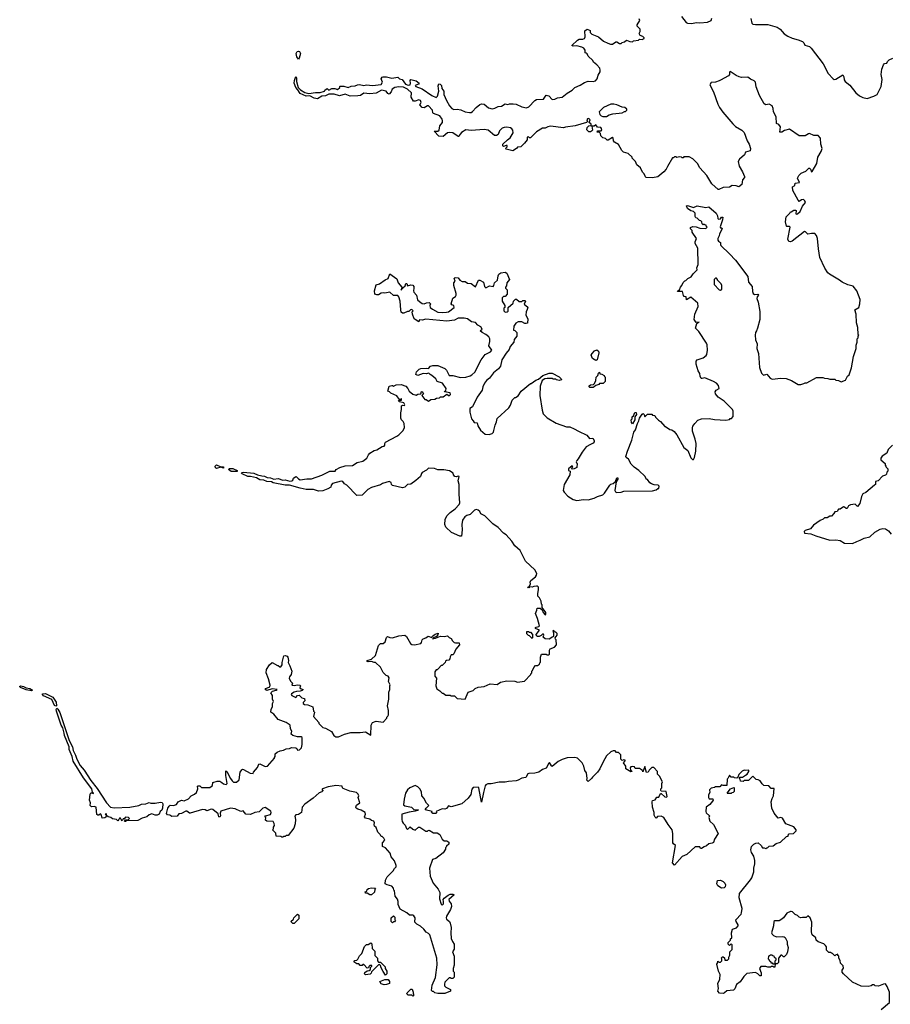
# Model space of a CAD drawing. Extents: x 1980017 to 2252640, y 74400 to 266395.
# Tile 176 of 256: x 2052180 to 2062160, y 231615 to 242902. Entities that reach past the tile are written whole.
import ezdxf

# ---------------------------------------------------------------- set-up
doc = ezdxf.new("R2010")
doc.units = 0

msp = doc.modelspace()

# ---------------------------------------------------------------- linework, layer by layer
at = {"layer": '0CON20XD'}
for points in [[(2058922, 242632), (2058951, 242621), (2058975, 242622), (2059013, 242647), (2059025, 242648), (2059055, 242630), (2059075, 242630), (2059085, 242640), (2059115, 242650), (2059135, 242668), (2059173, 242653), (2059205, 242650), (2059215, 242660), (2059272, 242668), (2059285, 242678), (2059316, 242674), (2059340, 242685), (2059340, 242695), (2059325, 242710), (2059293, 242723), (2059282, 242745), (2059292, 242768), (2059292, 242792), (2059258, 242828), (2059258, 242845), (2059288, 242895), (2059283, 242913)], [(2059765, 242938), (2059821, 242871), (2059835, 242862), (2059885, 242860), (2059935, 242869), (2059975, 242867), (2060065, 242876), (2060106, 242894), (2060115, 242920)], [(2060563, 242915), (2060572, 242862), (2060583, 242853), (2060615, 242848), (2060755, 242846), (2060865, 242817), (2060898, 242795), (2060942, 242742), (2060984, 242714), (2061035, 242690), (2061105, 242673), (2061154, 242654), (2061168, 242638), (2061180, 242610), (2061234, 242594), (2061253, 242575), (2061389, 242395), (2061446, 242285), (2061505, 242224), (2061515, 242218), (2061535, 242222), (2061615, 242270), (2061629, 242249), (2061632, 242212), (2061641, 242195), (2061695, 242152), (2061765, 242064), (2061808, 242028), (2061845, 242010), (2061895, 242000), (2061970, 242025), (2062008, 242045), (2062057, 242135), (2062067, 242215), (2062054, 242275), (2062064, 242336), (2062083, 242385), (2062095, 242400), (2062120, 242405), (2062128, 242425), (2062146, 242444), (2062190, 242460)], [(2061168, 238732), (2061185, 238740), (2061205, 238740), (2061315, 238800), (2061385, 238800), (2061405, 238792), (2061445, 238790), (2061465, 238780), (2061525, 238780), (2061535, 238770), (2061567, 238767), (2061595, 238752), (2061645, 238770), (2061670, 238815), (2061687, 238833), (2061717, 238913), (2061738, 239042), (2061768, 239135), (2061768, 239172), (2061780, 239205), (2061780, 239245), (2061790, 239255), (2061790, 239275), (2061800, 239285), (2061792, 239292), (2061788, 239375), (2061773, 239427), (2061769, 239525), (2061752, 239575), (2061798, 239605), (2061812, 239645), (2061813, 239695), (2061777, 239795), (2061735, 239848), (2061674, 239864), (2061608, 239895), (2061578, 239918), (2061464, 239984), (2061445, 240002), (2061410, 240055), (2061354, 240175), (2061336, 240276), (2061327, 240393), (2061315, 240430), (2061295, 240450), (2061255, 240452), (2061215, 240442), (2061189, 240469), (2061175, 240473), (2061035, 240364), (2061015, 240354), (2060995, 240359), (2060984, 240385), (2061013, 240523), (2061005, 240532), (2060975, 240530), (2060970, 240535), (2060960, 240585), (2060968, 240642), (2061010, 240685), (2061015, 240700), (2061025, 240700), (2061055, 240720), (2061075, 240720), (2061080, 240715), (2061078, 240678), (2061085, 240672), (2061095, 240677), (2061126, 240704), (2061152, 240765), (2061186, 240805), (2061182, 240825), (2061165, 240841), (2061141, 240839), (2061115, 240820), (2061104, 240834), (2061042, 240945), (2061040, 240985), (2061065, 241002), (2061071, 241029), (2061118, 241035), (2061098, 241085), (2061110, 241115), (2061137, 241143), (2061190, 241165), (2061225, 241200), (2061235, 241200), (2061245, 241190), (2061255, 241160), (2061265, 241162), (2061316, 241255), (2061331, 241325), (2061368, 241392), (2061380, 241425), (2061362, 241475), (2061359, 241545), (2061335, 241573), (2061284, 241574), (2061235, 241596), (2061223, 241595), (2061185, 241572), (2061115, 241572), (2061005, 241649), (2060948, 241632), (2060915, 241612), (2060894, 241614), (2060901, 241675), (2060882, 241702), (2060855, 241713), (2060850, 241790), (2060820, 241845), (2060818, 241885), (2060804, 241914), (2060770, 241935), (2060735, 241927), (2060715, 241938), (2060662, 242035), (2060624, 242134), (2060613, 242185), (2060601, 242201), (2060559, 242219), (2060525, 242242), (2060455, 242240), (2060427, 242247), (2060392, 242262), (2060325, 242310), (2060315, 242300), (2060317, 242275), (2060305, 242258), (2060215, 242208), (2060197, 242203), (2060155, 242188), (2060108, 242182), (2060092, 242155), (2060132, 242075), (2060182, 241935), (2060202, 241895), (2060242, 241842), (2060355, 241708), (2060385, 241678), (2060458, 241635), (2060485, 241608), (2060520, 241515), (2060543, 241475), (2060557, 241425), (2060555, 241400), (2060500, 241385), (2060490, 241355), (2060432, 241305), (2060417, 241275), (2060427, 241225), (2060467, 241157), (2060489, 241105), (2060488, 241092), (2060467, 241065), (2060458, 241015), (2060425, 240988), (2060395, 240998), (2060348, 241002), (2060316, 240984), (2060245, 240978), (2060196, 240954), (2060185, 240957), (2060115, 241022), (2060056, 241116), (2059978, 241205), (2059950, 241255), (2059896, 241306), (2059855, 241330), (2059795, 241330), (2059785, 241320), (2059775, 241320), (2059768, 241328), (2059745, 241330), (2059712, 241322), (2059705, 241330), (2059685, 241330), (2059675, 241320), (2059665, 241320), (2059605, 241220), (2059592, 241188), (2059565, 241158), (2059495, 241102), (2059435, 241088), (2059363, 241093), (2059352, 241102), (2059340, 241135), (2059320, 241155), (2059298, 241205), (2059255, 241240), (2059240, 241275), (2059200, 241315), (2059200, 241325), (2059155, 241370), (2059100, 241385), (2059083, 241403), (2059043, 241473), (2058997, 241497), (2058988, 241515), (2058985, 241550), (2058975, 241552), (2058925, 241522), (2058913, 241523), (2058895, 241540), (2058865, 241550), (2058842, 241572), (2058837, 241597), (2058828, 241608), (2058800, 241615), (2058805, 241630), (2058845, 241630), (2058852, 241638), (2058850, 241655), (2058840, 241665), (2058802, 241672), (2058785, 241697), (2058765, 241680), (2058740, 241680), (2058730, 241690), (2058730, 241705), (2058710, 241725), (2058720, 241755), (2058705, 241770), (2058688, 241765), (2058682, 241755), (2058690, 241735), (2058677, 241723), (2058546, 241684), (2058435, 241670), (2058415, 241662), (2058265, 241680), (2058234, 241676), (2058205, 241658), (2058175, 241660), (2058105, 241617), (2058035, 241550), (2058025, 241550), (2058011, 241561), (2057997, 241555), (2057998, 241525), (2057965, 241488), (2057925, 241446), (2057885, 241440), (2057874, 241425), (2057835, 241398), (2057755, 241418), (2057748, 241425), (2057768, 241445), (2057770, 241460), (2057755, 241462), (2057725, 241450), (2057717, 241457), (2057720, 241475), (2057773, 241527), (2057803, 241547), (2057836, 241606), (2057834, 241635), (2057823, 241653), (2057805, 241662), (2057765, 241669), (2057735, 241667), (2057712, 241658), (2057682, 241628), (2057664, 241586), (2057645, 241573), (2057624, 241575), (2057551, 241635), (2057505, 241644), (2057355, 241631), (2057295, 241638), (2057245, 241610), (2057228, 241592), (2057215, 241563), (2057205, 241564), (2057145, 241604), (2057105, 241611), (2057085, 241607), (2057036, 241564), (2056985, 241569), (2056930, 241625), (2056975, 241623), (2056990, 241635), (2056997, 241685), (2057026, 241725), (2057028, 241745), (2057022, 241762), (2056995, 241801), (2056925, 241826), (2056917, 241835), (2056911, 241865), (2056866, 241916), (2056855, 241916), (2056815, 241891), (2056794, 241894), (2056767, 241925), (2056782, 241955), (2056775, 241976), (2056755, 241984), (2056715, 241968), (2056695, 241967), (2056667, 242015), (2056673, 242065), (2056624, 242105), (2056579, 242129), (2056525, 242131), (2056480, 242125), (2056450, 242105), (2056437, 242075), (2056415, 242048), (2056402, 242055), (2056380, 242085), (2056326, 242096), (2056265, 242060), (2056195, 242054), (2056125, 242059), (2056088, 242035), (2056055, 242028), (2055967, 242027), (2055913, 242047), (2055845, 242031), (2055785, 242047), (2055725, 242049), (2055685, 242029), (2055645, 242024), (2055595, 241997), (2055555, 242002), (2055505, 242031), (2055465, 242026), (2055395, 242056), (2055369, 242099), (2055344, 242125), (2055328, 242175), (2055330, 242205), (2055345, 242250), (2055355, 242236), (2055354, 242195), (2055374, 242124), (2055399, 242099), (2055448, 242068), (2055494, 242056), (2055572, 242068), (2055625, 242067), (2055675, 242082), (2055678, 242095), (2055705, 242112), (2055725, 242094), (2055757, 242113), (2055794, 242114), (2055825, 242104), (2055852, 242125), (2055850, 242135), (2055855, 242140), (2055895, 242142), (2055945, 242124), (2055981, 242139), (2056025, 242144), (2056053, 242157), (2056075, 242160), (2056125, 242148), (2056156, 242154), (2056225, 242149), (2056325, 242160), (2056338, 242185), (2056324, 242225), (2056335, 242243), (2056345, 242248), (2056385, 242248), (2056445, 242234), (2056515, 242243), (2056535, 242223), (2056565, 242216), (2056602, 242162), (2056635, 242151), (2056656, 242155), (2056662, 242175), (2056657, 242205), (2056664, 242216), (2056725, 242203), (2056758, 242175), (2056750, 242165), (2056715, 242148), (2056722, 242135), (2056795, 242110), (2056905, 242034), (2056955, 242012), (2056968, 242025), (2056984, 242085), (2056976, 242145), (2056985, 242168), (2057000, 242165), (2057015, 242150), (2057018, 242115), (2057042, 242085), (2057044, 242045), (2057074, 241975), (2057106, 241915), (2057133, 241883), (2057155, 241872), (2057195, 241876), (2057239, 241869), (2057285, 241847), (2057335, 241837), (2057355, 241839), (2057371, 241849), (2057412, 241895), (2057455, 241929), (2057475, 241937), (2057505, 241934), (2057555, 241891), (2057595, 241880), (2057625, 241887), (2057665, 241908), (2057705, 241912), (2057745, 241938), (2057775, 241930), (2057795, 241938), (2057838, 241938), (2057870, 241935), (2057935, 241902), (2057989, 241891), (2058015, 241902), (2058085, 241977), (2058105, 241987), (2058185, 241993), (2058215, 242037), (2058245, 242028), (2058285, 241988), (2058315, 241992), (2058345, 242008), (2058397, 242013), (2058455, 242062), (2058512, 242095), (2058543, 242127), (2058605, 242153), (2058656, 242184), (2058695, 242196), (2058755, 242194), (2058779, 242201), (2058800, 242225), (2058811, 242265), (2058834, 242305), (2058836, 242325), (2058829, 242345), (2058797, 242385), (2058758, 242415), (2058750, 242435), (2058698, 242485), (2058685, 242510), (2058675, 242520), (2058662, 242522), (2058662, 242555), (2058648, 242575), (2058625, 242587), (2058565, 242601), (2058525, 242598), (2058510, 242605), (2058574, 242666), (2058595, 242680), (2058635, 242678), (2058655, 242688), (2058663, 242707), (2058660, 242775), (2058672, 242788), (2058685, 242792), (2058718, 242778), (2058720, 242755), (2058740, 242735), (2058815, 242707), (2058872, 242655), (2058922, 242632)], [(2055375, 242451), (2055356, 242475), (2055349, 242515), (2055362, 242538), (2055375, 242543), (2055388, 242538), (2055400, 242515), (2055385, 242462), (2055375, 242451)], [(2058905, 241792), (2058938, 241812), (2058978, 241822), (2059087, 241833), (2059115, 241850), (2059125, 241850), (2059140, 241865), (2059140, 241875), (2059117, 241897), (2059085, 241898), (2059026, 241926), (2058990, 241935), (2058955, 241934), (2058873, 241895), (2058822, 241845), (2058830, 241815), (2058845, 241800), (2058865, 241792), (2058905, 241792)], [(2058705, 241616), (2058681, 241641), (2058684, 241666), (2058705, 241687), (2058730, 241690), (2058740, 241680), (2058748, 241635), (2058735, 241623), (2058725, 241617), (2058705, 241616)], [(2056714, 239464), (2056702, 239475), (2056682, 239525), (2056680, 239555), (2056690, 239565), (2056675, 239580), (2056662, 239578), (2056642, 239558), (2056625, 239558), (2056582, 239538), (2056568, 239538), (2056555, 239550), (2056548, 239575), (2056540, 239675), (2056527, 239725), (2056515, 239740), (2056465, 239740), (2056425, 239778), (2056365, 239766), (2056345, 239771), (2056325, 239768), (2056295, 239750), (2056275, 239748), (2056252, 239755), (2056248, 239795), (2056267, 239863), (2056306, 239874), (2056369, 239921), (2056406, 239934), (2056425, 239990), (2056505, 239932), (2056519, 239885), (2056560, 239835), (2056555, 239800), (2056572, 239828), (2056598, 239852), (2056605, 239880), (2056618, 239878), (2056625, 239850), (2056665, 239862), (2056685, 239860), (2056697, 239845), (2056700, 239825), (2056694, 239795), (2056698, 239778), (2056728, 239745), (2056742, 239692), (2056762, 239672), (2056795, 239650), (2056815, 239647), (2056845, 239658), (2056875, 239660), (2056888, 239645), (2056882, 239625), (2056887, 239605), (2056913, 239583), (2056975, 239550), (2057025, 239544), (2057071, 239551), (2057097, 239555), (2057159, 239605), (2057157, 239627), (2057133, 239633), (2057128, 239645), (2057145, 239710), (2057175, 239728), (2057184, 239746), (2057184, 239765), (2057157, 239855), (2057158, 239885), (2057172, 239905), (2057162, 239935), (2057172, 239948), (2057205, 239942), (2057227, 239917), (2057253, 239903), (2057285, 239902), (2057315, 239882), (2057357, 239877), (2057405, 239840), (2057440, 239915), (2057455, 239918), (2057498, 239895), (2057507, 239845), (2057525, 239828), (2057565, 239852), (2057608, 239845), (2057616, 239854), (2057623, 239885), (2057656, 239915), (2057664, 239966), (2057674, 239985), (2057695, 239999), (2057745, 240007), (2057766, 239996), (2057796, 239925), (2057763, 239887), (2057759, 239851), (2057750, 239835), (2057750, 239825), (2057770, 239805), (2057770, 239755), (2057745, 239730), (2057725, 239730), (2057710, 239715), (2057712, 239675), (2057740, 239625), (2057740, 239605), (2057730, 239595), (2057730, 239565), (2057745, 239550), (2057768, 239552), (2057778, 239562), (2057780, 239605), (2057838, 239652), (2057840, 239675), (2057865, 239700), (2057875, 239700), (2057905, 239670), (2057935, 239672), (2057948, 239682), (2057970, 239685), (2057978, 239675), (2057963, 239643), (2058007, 239607), (2057998, 239582), (2057987, 239553), (2057983, 239515), (2058007, 239475), (2058000, 239425), (2057985, 239418), (2057971, 239421), (2057935, 239440), (2057895, 239437), (2057868, 239425), (2057845, 239390), (2057840, 239345), (2057855, 239340), (2057880, 239315), (2057880, 239275), (2057850, 239235), (2057846, 239205), (2057801, 239155), (2057790, 239120), (2057755, 239080), (2057706, 239005), (2057691, 238929), (2057669, 238901), (2057612, 238855), (2057566, 238794), (2057531, 238765), (2057508, 238735), (2057489, 238695), (2057481, 238655), (2057424, 238575), (2057372, 238465), (2057340, 238445), (2057339, 238405), (2057358, 238325), (2057380, 238305), (2057390, 238285), (2057425, 238280), (2057432, 238245), (2057462, 238195), (2057515, 238150), (2057562, 238148), (2057595, 238160), (2057610, 238175), (2057617, 238193), (2057630, 238255), (2057647, 238293), (2057655, 238330), (2057786, 238454), (2057807, 238483), (2057825, 238540), (2057855, 238570), (2057865, 238570), (2057895, 238590), (2057927, 238643), (2058035, 238730), (2058045, 238730), (2058095, 238770), (2058127, 238783), (2058176, 238824), (2058251, 238849), (2058285, 238850), (2058365, 238808), (2058386, 238786), (2058390, 238775), (2058365, 238768), (2058333, 238773), (2058325, 238780), (2058295, 238780), (2058285, 238790), (2058225, 238790), (2058200, 238785), (2058170, 238765), (2058148, 238702), (2058142, 238595), (2058168, 238425), (2058182, 238385), (2058225, 238338), (2058329, 238279), (2058450, 238235), (2058485, 238234), (2058535, 238214), (2058584, 238184), (2058681, 238141), (2058713, 238103), (2058750, 238105), (2058765, 238080), (2058767, 238065), (2058755, 238048), (2058722, 238032), (2058674, 238006), (2058628, 237945), (2058583, 237867), (2058565, 237850), (2058560, 237835), (2058562, 237822), (2058570, 237815), (2058565, 237770), (2058537, 237753), (2058515, 237750), (2058510, 237755), (2058512, 237768), (2058520, 237775), (2058515, 237788), (2058473, 237755), (2058470, 237735), (2058490, 237725), (2058488, 237685), (2058422, 237575), (2058412, 237505), (2058420, 237485), (2058465, 237440), (2058523, 237403), (2058565, 237392), (2058645, 237402), (2058695, 237398), (2058765, 237418), (2058805, 237438), (2058865, 237457), (2058885, 237474), (2058945, 237566), (2058955, 237576), (2058984, 237586), (2059011, 237609), (2059025, 237650), (2059035, 237650), (2059038, 237635), (2059019, 237605), (2059004, 237505), (2059011, 237491), (2059025, 237482), (2059075, 237488), (2059105, 237498), (2059435, 237502), (2059477, 237513), (2059495, 237530), (2059505, 237530), (2059510, 237555), (2059498, 237568), (2059455, 237570), (2059423, 237583), (2059404, 237594), (2059375, 237630), (2059365, 237630), (2059350, 237665), (2059276, 237736), (2059225, 237772), (2059189, 237809), (2059160, 237865), (2059132, 237882), (2059130, 237895), (2059146, 237955), (2059196, 238084), (2059222, 238175), (2059239, 238201), (2059261, 238275), (2059277, 238303), (2059286, 238335), (2059315, 238380), (2059328, 238388), (2059340, 238375), (2059345, 238350), (2059375, 238380), (2059425, 238380), (2059435, 238370), (2059460, 238365), (2059470, 238345), (2059502, 238312), (2059525, 238298), (2059575, 238240), (2059585, 238240), (2059633, 238203), (2059655, 238200), (2059683, 238183), (2059712, 238145), (2059795, 238000), (2059838, 237965), (2059875, 237880), (2059892, 237862), (2059905, 237860), (2059916, 237884), (2059930, 237955), (2059933, 238045), (2059924, 238095), (2059894, 238184), (2059891, 238225), (2059896, 238244), (2059918, 238275), (2059955, 238312), (2059994, 238326), (2060085, 238330), (2060145, 238320), (2060275, 238312), (2060315, 238320), (2060325, 238330), (2060338, 238332), (2060360, 238355), (2060360, 238415), (2060350, 238435), (2060255, 238528), (2060187, 238577), (2060158, 238615), (2060152, 238635), (2060162, 238655), (2060198, 238675), (2060190, 238710), (2060167, 238735), (2060132, 238755), (2060035, 238797), (2060005, 238788), (2059991, 238791), (2059980, 238815), (2059978, 238845), (2059958, 238878), (2059933, 238953), (2059933, 238987), (2059947, 239003), (2060014, 239026), (2060049, 239051), (2060056, 239064), (2060063, 239115), (2060062, 239175), (2060054, 239194), (2059965, 239328), (2059927, 239365), (2059942, 239418), (2059968, 239435), (2059935, 239430), (2059913, 239465), (2059919, 239525), (2059956, 239615), (2059954, 239654), (2059875, 239722), (2059825, 239692), (2059820, 239725), (2059798, 239728), (2059789, 239739), (2059777, 239787), (2059722, 239785), (2059723, 239795), (2059743, 239807), (2059754, 239836), (2059772, 239855), (2059785, 239890), (2059805, 239910), (2059818, 239912), (2059840, 239935), (2059878, 239955), (2059902, 239988), (2059946, 240034), (2059944, 240056), (2059956, 240095), (2059953, 240283), (2059922, 240335), (2059923, 240357), (2059938, 240395), (2059888, 240465), (2059888, 240485), (2059870, 240505), (2059868, 240522), (2059895, 240532), (2059935, 240528), (2059975, 240512), (2060045, 240510), (2060060, 240525), (2060050, 240535), (2060048, 240548), (2060035, 240550), (2060025, 240560), (2060015, 240550), (2060002, 240562), (2060000, 240585), (2059988, 240598), (2059972, 240602), (2059948, 240628), (2059932, 240632), (2059922, 240645), (2059922, 240685), (2059905, 240702), (2059873, 240713), (2059837, 240737), (2059822, 240768), (2059835, 240772), (2059905, 240750), (2059945, 240770), (2060045, 240750), (2060078, 240758), (2060163, 240685), (2060180, 240655), (2060182, 240625), (2060192, 240615), (2060215, 240618), (2060225, 240640), (2060239, 240639), (2060235, 240610), (2060208, 240528), (2060215, 240518), (2060228, 240518), (2060231, 240505), (2060201, 240449), (2060199, 240425), (2060184, 240396), (2060184, 240374), (2060192, 240362), (2060215, 240350), (2060212, 240325), (2060218, 240315), (2060317, 240217), (2060387, 240146), (2060525, 239958), (2060536, 239895), (2060576, 239845), (2060580, 239785), (2060588, 239765), (2060605, 239754), (2060640, 239755), (2060650, 239745), (2060634, 239726), (2060629, 239705), (2060644, 239665), (2060664, 239556), (2060663, 239465), (2060638, 239365), (2060628, 239335), (2060613, 239315), (2060610, 239285), (2060613, 239233), (2060634, 239185), (2060631, 239135), (2060648, 239075), (2060661, 238915), (2060685, 238849), (2060705, 238828), (2060745, 238840), (2060782, 238792), (2060805, 238780), (2060905, 238792), (2060965, 238788), (2061027, 238767), (2061105, 238720), (2061135, 238720), (2061168, 238732)], [(2060215, 239802), (2060227, 239813), (2060230, 239855), (2060220, 239875), (2060180, 239915), (2060180, 239925), (2060168, 239938), (2060155, 239940), (2060140, 239925), (2060142, 239865), (2060200, 239805), (2060215, 239802)], [(2055206, 235596), (2055210, 235610), (2055225, 235614), (2055246, 235606), (2055254, 235595), (2055260, 235555), (2055257, 235535), (2055278, 235495), (2055298, 235435), (2055292, 235395), (2055272, 235368), (2055270, 235355), (2055285, 235320), (2055307, 235297), (2055300, 235275), (2055325, 235270), (2055365, 235276), (2055392, 235272), (2055400, 235265), (2055392, 235242), (2055405, 235230), (2055430, 235225), (2055418, 235212), (2055397, 235203), (2055355, 235202), (2055325, 235192), (2055297, 235173), (2055292, 235165), (2055298, 235155), (2055345, 235132), (2055364, 235156), (2055385, 235160), (2055415, 235130), (2055445, 235120), (2055450, 235095), (2055430, 235075), (2055430, 235065), (2055445, 235052), (2055485, 235048), (2055540, 235025), (2055550, 234975), (2055560, 234965), (2055550, 234915), (2055610, 234845), (2055610, 234835), (2055655, 234790), (2055685, 234782), (2055753, 234743), (2055782, 234695), (2055805, 234680), (2055835, 234680), (2055905, 234710), (2055975, 234730), (2056085, 234730), (2056145, 234738), (2056205, 234700), (2056208, 234815), (2056224, 234846), (2056265, 234860), (2056345, 234850), (2056390, 234895), (2056390, 234905), (2056402, 234918), (2056408, 234935), (2056408, 234985), (2056398, 235035), (2056412, 235115), (2056413, 235193), (2056422, 235225), (2056423, 235267), (2056427, 235277), (2056408, 235315), (2056417, 235357), (2056406, 235376), (2056380, 235385), (2056345, 235420), (2056315, 235480), (2056260, 235535), (2056242, 235532), (2056215, 235543), (2056175, 235540), (2056164, 235545), (2056165, 235557), (2056215, 235572), (2056260, 235615), (2056293, 235727), (2056315, 235750), (2056345, 235750), (2056369, 235771), (2056385, 235820), (2056395, 235832), (2056425, 235820), (2056453, 235817), (2056525, 235838), (2056595, 235848), (2056615, 235830), (2056661, 235751), (2056675, 235738), (2056705, 235737), (2056778, 235752), (2056787, 235763), (2056793, 235795), (2056804, 235806), (2056834, 235816), (2056863, 235837), (2056905, 235820), (2056912, 235835), (2056942, 235858), (2056978, 235868), (2056975, 235850), (2056958, 235832), (2056922, 235818), (2056912, 235802), (2056920, 235810), (2056945, 235812), (2057004, 235836), (2057045, 235832), (2057085, 235840), (2057105, 235820), (2057125, 235810), (2057141, 235781), (2057162, 235762), (2057175, 235757), (2057218, 235758), (2057220, 235735), (2057180, 235685), (2057158, 235632), (2057145, 235620), (2057125, 235620), (2057113, 235597), (2057110, 235575), (2057098, 235562), (2057072, 235558), (2057062, 235548), (2057058, 235532), (2057025, 235500), (2057012, 235498), (2056980, 235465), (2056965, 235450), (2056955, 235450), (2056940, 235425), (2056940, 235375), (2056960, 235355), (2056950, 235265), (2056963, 235233), (2056998, 235208), (2057022, 235182), (2057035, 235180), (2057065, 235160), (2057115, 235160), (2057125, 235150), (2057165, 235150), (2057195, 235120), (2057285, 235113), (2057320, 235195), (2057377, 235213), (2057400, 235235), (2057435, 235250), (2057505, 235260), (2057573, 235287), (2057655, 235282), (2057693, 235307), (2057765, 235322), (2057855, 235318), (2057885, 235308), (2057965, 235320), (2058040, 235395), (2058040, 235405), (2058050, 235415), (2058050, 235435), (2058058, 235442), (2058072, 235478), (2058092, 235498), (2058115, 235500), (2058140, 235515), (2058142, 235528), (2058150, 235535), (2058150, 235595), (2058162, 235628), (2058215, 235630), (2058225, 235620), (2058245, 235620), (2058252, 235628), (2058252, 235675), (2058260, 235690), (2058310, 235710), (2058332, 235735), (2058330, 235795), (2058322, 235802), (2058320, 235815), (2058342, 235845), (2058342, 235865), (2058325, 235880), (2058312, 235882), (2058305, 235900), (2058290, 235895), (2058300, 235865), (2058298, 235832), (2058288, 235822), (2058275, 235820), (2058255, 235800), (2058204, 235804), (2058180, 235825), (2058188, 235845), (2058185, 235858), (2058175, 235860), (2058158, 235842), (2058135, 235832), (2058115, 235830), (2058105, 235840), (2058102, 235855), (2058138, 235905), (2058094, 235925), (2058094, 235935), (2058100, 235940), (2058130, 235945), (2058138, 235955), (2058117, 236037), (2058092, 236095), (2058110, 236135), (2058112, 236158), (2058148, 236158), (2058168, 236138), (2058180, 236105), (2058205, 236080), (2058210, 236085), (2058210, 236105), (2058170, 236165), (2058170, 236195), (2058163, 236203), (2058158, 236235), (2058140, 236275), (2058120, 236295), (2058118, 236325), (2058127, 236367), (2058126, 236396), (2058117, 236407), (2058105, 236409), (2058075, 236406), (2058055, 236396), (2058025, 236400), (2058015, 236388), (2058003, 236395), (2058023, 236407), (2058037, 236435), (2058031, 236455), (2058038, 236475), (2058094, 236515), (2058106, 236535), (2058110, 236555), (2058085, 236597), (2057977, 236695), (2057918, 236818), (2057855, 236872), (2057820, 236925), (2057755, 236997), (2057728, 237015), (2057665, 237080), (2057602, 237125), (2057512, 237215), (2057468, 237238), (2057453, 237265), (2057435, 237280), (2057415, 237288), (2057395, 237281), (2057345, 237229), (2057305, 237218), (2057283, 237205), (2057256, 237165), (2057248, 237115), (2057251, 237055), (2057245, 236980), (2057225, 236980), (2057130, 237025), (2057067, 237085), (2057053, 237115), (2057057, 237173), (2057077, 237215), (2057115, 237254), (2057174, 237295), (2057217, 237345), (2057226, 237365), (2057218, 237465), (2057217, 237573), (2057207, 237615), (2057218, 237665), (2057205, 237668), (2057185, 237660), (2057170, 237665), (2057153, 237683), (2057150, 237705), (2057109, 237729), (2057043, 237743), (2056975, 237743), (2056935, 237758), (2056868, 237762), (2056845, 237738), (2056795, 237712), (2056785, 237700), (2056774, 237666), (2056720, 237620), (2056665, 237577), (2056625, 237573), (2056595, 237543), (2056567, 237537), (2056454, 237564), (2056442, 237575), (2056438, 237598), (2056415, 237607), (2056338, 237585), (2056315, 237570), (2056215, 237538), (2056172, 237515), (2056153, 237497), (2056105, 237452), (2056045, 237447), (2055932, 237565), (2055903, 237583), (2055885, 237608), (2055865, 237614), (2055765, 237584), (2055750, 237565), (2055746, 237544), (2055714, 237526), (2055655, 237501), (2055605, 237497), (2055550, 237515), (2055465, 237518), (2055395, 237531), (2055275, 237565), (2055225, 237568), (2055085, 237593), (2055066, 237606), (2055015, 237610), (2054978, 237625), (2054935, 237628), (2054895, 237651), (2054825, 237666), (2054795, 237664), (2054731, 237695), (2054724, 237705), (2054728, 237712), (2054745, 237717), (2054865, 237704), (2054905, 237686), (2054955, 237673), (2054985, 237669), (2055018, 237655), (2055055, 237651), (2055095, 237637), (2055145, 237641), (2055195, 237624), (2055225, 237627), (2055277, 237613), (2055299, 237615), (2055310, 237625), (2055318, 237645), (2055345, 237664), (2055355, 237663), (2055375, 237640), (2055395, 237629), (2055470, 237640), (2055525, 237640), (2055645, 237681), (2055735, 237726), (2055795, 237728), (2055808, 237745), (2055851, 237769), (2055913, 237787), (2055995, 237790), (2056047, 237825), (2056115, 237841), (2056161, 237875), (2056179, 237915), (2056195, 237934), (2056245, 237963), (2056275, 237970), (2056335, 238009), (2056358, 238015), (2056366, 238025), (2056367, 238045), (2056375, 238060), (2056505, 238127), (2056528, 238145), (2056576, 238194), (2056592, 238228), (2056588, 238275), (2056576, 238296), (2056558, 238315), (2056550, 238335), (2056548, 238395), (2056558, 238435), (2056558, 238475), (2056567, 238483), (2056592, 238478), (2056596, 238486), (2056585, 238510), (2056535, 238520), (2056522, 238532), (2056525, 238540), (2056558, 238542), (2056558, 238558), (2056545, 238550), (2056532, 238552), (2056505, 238590), (2056435, 238620), (2056418, 238638), (2056400, 238645), (2056415, 238700), (2056445, 238710), (2056455, 238710), (2056465, 238700), (2056495, 238718), (2056555, 238720), (2056605, 238700), (2056630, 238675), (2056644, 238644), (2056685, 238610), (2056725, 238600), (2056745, 238610), (2056778, 238612), (2056785, 238640), (2056795, 238640), (2056808, 238612), (2056790, 238595), (2056825, 238550), (2056838, 238548), (2056865, 238528), (2056892, 238548), (2056939, 238551), (2056960, 238565), (2056992, 238568), (2057005, 238580), (2057035, 238580), (2057075, 238610), (2057105, 238590), (2057119, 238605), (2057114, 238624), (2057050, 238635), (2057052, 238645), (2057067, 238653), (2057069, 238675), (2057027, 238737), (2056964, 238755), (2056950, 238785), (2056905, 238824), (2056884, 238834), (2056875, 238848), (2056865, 238852), (2056845, 238843), (2056805, 238847), (2056745, 238823), (2056720, 238835), (2056725, 238850), (2056730, 238865), (2056760, 238895), (2056780, 238905), (2056845, 238908), (2056865, 238902), (2056888, 238932), (2056915, 238939), (2056975, 238940), (2057052, 238905), (2057074, 238884), (2057102, 238822), (2057145, 238823), (2057235, 238801), (2057295, 238806), (2057345, 238819), (2057365, 238830), (2057397, 238863), (2057470, 239005), (2057516, 239064), (2057578, 239095), (2057592, 239115), (2057558, 239165), (2057568, 239215), (2057568, 239245), (2057558, 239265), (2057525, 239292), (2057480, 239315), (2057460, 239335), (2057480, 239355), (2057465, 239382), (2057431, 239401), (2057405, 239430), (2057359, 239439), (2057315, 239473), (2057275, 239480), (2057205, 239479), (2057165, 239458), (2057075, 239448), (2056835, 239469), (2056795, 239457), (2056765, 239460), (2056755, 239440), (2056714, 239464)], [(2058785, 238994), (2058747, 239017), (2058732, 239055), (2058742, 239075), (2058770, 239105), (2058795, 239116), (2058815, 239101), (2058819, 239085), (2058799, 239005), (2058785, 238994)], [(2058753, 238687), (2058717, 238687), (2058708, 238695), (2058710, 238705), (2058724, 238716), (2058759, 238721), (2058769, 238731), (2058783, 238765), (2058790, 238805), (2058808, 238822), (2058815, 238850), (2058825, 238860), (2058832, 238842), (2058855, 238840), (2058880, 238825), (2058882, 238812), (2058890, 238805), (2058890, 238755), (2058867, 238733), (2058825, 238730), (2058818, 238722), (2058785, 238710), (2058765, 238692), (2058753, 238687)], [(2059205, 238270), (2059193, 238283), (2059190, 238315), (2059200, 238325), (2059202, 238348), (2059218, 238362), (2059232, 238398), (2059245, 238400), (2059250, 238375), (2059232, 238348), (2059233, 238315), (2059205, 238270)], [(2062184, 238025), (2062135, 237977), (2062122, 237935), (2062065, 237897), (2062050, 237875), (2062050, 237855), (2062100, 237815), (2062100, 237795), (2062110, 237785), (2062112, 237772), (2062130, 237755), (2062130, 237725), (2062120, 237715), (2062116, 237694), (2062105, 237682), (2062071, 237669), (2062020, 237615), (2061992, 237608), (2061990, 237575), (2061980, 237565), (2061878, 237482), (2061844, 237466), (2061828, 237435), (2061812, 237358), (2061785, 237320), (2061757, 237347), (2061705, 237342), (2061681, 237329), (2061665, 237300), (2061655, 237300), (2061636, 237316), (2061625, 237318), (2061587, 237293), (2061565, 237290), (2061550, 237265), (2061525, 237260), (2061512, 237242), (2061485, 237210), (2061465, 237210), (2061437, 237193), (2061405, 237190), (2061390, 237175), (2061355, 237160), (2061281, 237109), (2061244, 237066), (2061185, 237048), (2061173, 237035), (2061177, 237017), (2061250, 237010), (2061305, 236984), (2061465, 236935), (2061535, 236938), (2061585, 236931), (2061635, 236902), (2061725, 236898), (2061775, 236922), (2061816, 236934), (2061860, 236960), (2061924, 236975), (2061984, 237026), (2062045, 237062), (2062075, 237069), (2062105, 237064), (2062141, 237041), (2062171, 237005)], [(2054435, 237758), (2054424, 237764), (2054423, 237785), (2054435, 237801), (2054485, 237776), (2054515, 237776), (2054515, 237763), (2054485, 237774), (2054435, 237758)], [(2054605, 237724), (2054574, 237746), (2054585, 237757), (2054625, 237759), (2054673, 237735), (2054675, 237724), (2054605, 237724)], [(2058055, 235810), (2058025, 235840), (2058012, 235842), (2057992, 235862), (2057992, 235888), (2058015, 235890), (2058022, 235882), (2058035, 235880), (2058060, 235855), (2058060, 235815), (2058055, 235810)], [(2059490, 234285), (2059448, 234328), (2059425, 234330), (2059395, 234300), (2059383, 234277), (2059365, 234272), (2059345, 234340), (2059325, 234280), (2059320, 234295), (2059285, 234318), (2059235, 234320), (2059226, 234336), (2059205, 234340), (2059184, 234336), (2059178, 234325), (2059182, 234302), (2059200, 234285), (2059185, 234280), (2059130, 234315), (2059130, 234345), (2059102, 234385), (2059120, 234405), (2059120, 234415), (2059105, 234418), (2059085, 234410), (2059072, 234425), (2059070, 234475), (2059058, 234488), (2059045, 234500), (2059023, 234503), (2059005, 234520), (2058985, 234520), (2058955, 234510), (2058908, 234465), (2058867, 234393), (2058832, 234315), (2058803, 234277), (2058745, 234220), (2058736, 234204), (2058695, 234170), (2058682, 234185), (2058687, 234203), (2058677, 234267), (2058660, 234295), (2058648, 234345), (2058628, 234385), (2058576, 234436), (2058545, 234443), (2058455, 234439), (2058398, 234422), (2058351, 234399), (2058285, 234343), (2058277, 234347), (2058255, 234387), (2058245, 234380), (2058215, 234324), (2058173, 234305), (2058130, 234275), (2058086, 234264), (2058015, 234261), (2058004, 234256), (2057984, 234216), (2057935, 234209), (2057895, 234183), (2057870, 234175), (2057785, 234170), (2057745, 234160), (2057675, 234162), (2057585, 234143), (2057545, 234142), (2057525, 234132), (2057515, 234120), (2057496, 234045), (2057475, 233932), (2057444, 234095), (2057434, 234106), (2057378, 234102), (2057365, 234080), (2057351, 234019), (2057320, 233980), (2057250, 233915), (2057125, 233880), (2057095, 233890), (2057072, 233858), (2057055, 233853), (2057024, 233856), (2056953, 233827), (2056960, 233815), (2056955, 233803), (2056915, 233803), (2056900, 233815), (2056907, 233827), (2056830, 233845), (2056838, 233865), (2056870, 233895), (2056845, 233920), (2056827, 233947), (2056818, 233975), (2056790, 234005), (2056785, 234050), (2056766, 234086), (2056745, 234110), (2056715, 234122), (2056654, 234096), (2056624, 234075), (2056604, 234036), (2056588, 233965), (2056581, 233901), (2056595, 233891), (2056672, 233875), (2056700, 233850), (2056750, 233845), (2056740, 233835), (2056715, 233828), (2056645, 233819), (2056562, 233795), (2056559, 233735), (2056565, 233712), (2056575, 233691), (2056598, 233668), (2056615, 233632), (2056625, 233620), (2056655, 233648), (2056685, 233622), (2056715, 233612), (2056750, 233645), (2056767, 233647), (2056835, 233600), (2056855, 233600), (2056862, 233608), (2056875, 233610), (2056925, 233582), (2056965, 233580), (2056995, 233560), (2057025, 233510), (2057045, 233490), (2057075, 233490), (2057100, 233475), (2057098, 233452), (2057072, 233428), (2057070, 233415), (2057062, 233408), (2057060, 233395), (2057035, 233350), (2056950, 233285), (2056912, 233275), (2056877, 233175), (2056884, 233084), (2056920, 233005), (2056978, 232935), (2056997, 232897), (2056991, 232825), (2057013, 232763), (2057025, 232752), (2057040, 232765), (2057037, 232793), (2057036, 232815), (2057045, 232832), (2057090, 232865), (2057115, 232877), (2057145, 232878), (2057160, 232870), (2057100, 232815), (2057105, 232798), (2057127, 232767), (2057130, 232735), (2057118, 232702), (2057072, 232625), (2057068, 232605), (2057072, 232592), (2057108, 232565), (2057116, 232546), (2057128, 232495), (2057123, 232435), (2057128, 232368), (2057140, 232335), (2057160, 232305), (2057162, 232275), (2057162, 232248), (2057140, 232215), (2057160, 232165), (2057160, 232065), (2057150, 232025), (2057150, 231995), (2057160, 231985), (2057160, 231925), (2057145, 231910), (2057125, 231910), (2057115, 231920), (2057102, 231918), (2057055, 231870), (2057048, 231845), (2057050, 231825), (2057065, 231810), (2057120, 231785), (2057120, 231765), (2057055, 231738), (2056975, 231738), (2056938, 231748), (2056925, 231760), (2056912, 231762), (2056900, 231775), (2056908, 231835), (2056946, 231924), (2056964, 232066), (2056961, 232145), (2056882, 232412), (2056868, 232428), (2056841, 232441), (2056813, 232475), (2056775, 232512), (2056734, 232534), (2056710, 232555), (2056712, 232605), (2056699, 232629), (2056685, 232638), (2056648, 232638), (2056620, 232665), (2056540, 232705), (2056518, 232758), (2056520, 232795), (2056512, 232822), (2056483, 232853), (2056478, 232915), (2056470, 232925), (2056467, 232947), (2056445, 232970), (2056393, 232983), (2056370, 232995), (2056373, 233037), (2056393, 233075), (2056463, 233145), (2056477, 233173), (2056495, 233190), (2056497, 233205), (2056478, 233258), (2056440, 233305), (2056428, 233348), (2056375, 233408), (2056340, 233425), (2056340, 233465), (2056367, 233497), (2056355, 233520), (2056335, 233540), (2056325, 233540), (2056313, 233563), (2056285, 233590), (2056265, 233640), (2056248, 233658), (2056242, 233675), (2056248, 233695), (2056238, 233715), (2056213, 233723), (2056195, 233738), (2056145, 233750), (2056132, 233765), (2056143, 233795), (2056142, 233815), (2056095, 233840), (2056055, 233851), (2056038, 233865), (2056032, 233875), (2056043, 233897), (2056080, 233925), (2056062, 233985), (2056068, 234005), (2056062, 234025), (2056042, 234042), (2055965, 234060), (2055888, 234088), (2055880, 234095), (2055877, 234117), (2055805, 234124), (2055785, 234120), (2055715, 234109), (2055650, 234085), (2055642, 234072), (2055660, 234065), (2055645, 234050), (2055612, 234038), (2055545, 233978), (2055450, 233910), (2055418, 233875), (2055412, 233815), (2055375, 233790), (2055345, 233788), (2055335, 233770), (2055342, 233735), (2055340, 233685), (2055322, 233635), (2055258, 233552), (2055235, 233550), (2055225, 233540), (2055205, 233540), (2055195, 233530), (2055185, 233530), (2055175, 233540), (2055122, 233542), (2055118, 233578), (2055080, 233615), (2055090, 233625), (2055090, 233645), (2055100, 233665), (2055097, 233687), (2055085, 233710), (2055015, 233713), (2054998, 233725), (2055000, 233755), (2054992, 233765), (2054998, 233775), (2055055, 233792), (2055062, 233815), (2055058, 233828), (2054995, 233872), (2054967, 233863), (2054927, 233823), (2054875, 233813), (2054825, 233790), (2054773, 233793), (2054742, 233832), (2054715, 233827), (2054650, 233855), (2054595, 233864), (2054485, 233828), (2054478, 233805), (2054484, 233775), (2054475, 233761), (2054464, 233765), (2054457, 233797), (2054395, 233848), (2054375, 233851), (2054325, 233834), (2054305, 233843), (2054275, 233848), (2054135, 233808), (2054125, 233808), (2054095, 233830), (2054085, 233829), (2054035, 233801), (2054005, 233797), (2053985, 233773), (2053925, 233768), (2053900, 233785), (2053875, 233787), (2053863, 233803), (2053877, 233865), (2053892, 233888), (2053905, 233898), (2053945, 233895), (2053979, 233905), (2053998, 233935), (2054035, 233957), (2054065, 233948), (2054115, 233970), (2054146, 234004), (2054186, 234024), (2054207, 234045), (2054222, 234085), (2054220, 234115), (2054225, 234118), (2054245, 234120), (2054265, 234100), (2054360, 234100), (2054389, 234125), (2054395, 234158), (2054445, 234173), (2054475, 234173), (2054499, 234159), (2054515, 234141), (2054548, 234135), (2054557, 234145), (2054542, 234238), (2054545, 234290), (2054555, 234284), (2054595, 234204), (2054615, 234178), (2054633, 234163), (2054665, 234160), (2054695, 234190), (2054708, 234275), (2054727, 234303), (2054735, 234310), (2054747, 234307), (2054823, 234263), (2054855, 234260), (2054860, 234275), (2054905, 234330), (2054922, 234368), (2054935, 234370), (2054995, 234340), (2055020, 234345), (2055100, 234435), (2055100, 234445), (2055110, 234455), (2055110, 234485), (2055133, 234507), (2055165, 234522), (2055205, 234528), (2055235, 234542), (2055275, 234548), (2055295, 234558), (2055347, 234557), (2055358, 234548), (2055365, 234530), (2055388, 234532), (2055410, 234555), (2055420, 234595), (2055420, 234675), (2055405, 234682), (2055365, 234683), (2055310, 234695), (2055293, 234713), (2055298, 234745), (2055283, 234773), (2055280, 234815), (2055234, 234844), (2055145, 234880), (2055093, 234943), (2055060, 234965), (2055063, 234997), (2055080, 235025), (2055080, 235065), (2055088, 235085), (2055078, 235115), (2055078, 235155), (2055060, 235185), (2055077, 235203), (2055122, 235215), (2055130, 235225), (2055075, 235230), (2055015, 235214), (2054996, 235225), (2055003, 235237), (2055046, 235254), (2055051, 235275), (2055033, 235345), (2055004, 235415), (2055010, 235455), (2055042, 235505), (2055075, 235532), (2055135, 235500), (2055145, 235500), (2055163, 235483), (2055175, 235482), (2055190, 235505), (2055188, 235535), (2055206, 235596)], [(2052315, 235208), (2052255, 235219), (2052188, 235245), (2052180, 235260), (2052194, 235266), (2052225, 235259), (2052254, 235244), (2052296, 235235), (2052316, 235225), (2052325, 235212), (2052315, 235208)], [(2052595, 235031), (2052581, 235041), (2052563, 235073), (2052550, 235110), (2052455, 235152), (2052441, 235165), (2052440, 235175), (2052475, 235178), (2052560, 235135), (2052598, 235078), (2052602, 235038), (2052595, 235031)], [(2053395, 233710), (2053380, 233710), (2053392, 233728), (2053425, 233730), (2053440, 233745), (2053427, 233757), (2053395, 233760), (2053378, 233742), (2053365, 233740), (2053355, 233720), (2053342, 233732), (2053335, 233750), (2053325, 233750), (2053318, 233732), (2053305, 233720), (2053292, 233732), (2053245, 233742), (2053225, 233758), (2053193, 233763), (2053180, 233775), (2053175, 233800), (2053162, 233795), (2053170, 233785), (2053168, 233762), (2053157, 233753), (2053125, 233750), (2053118, 233785), (2053105, 233800), (2053087, 233783), (2053075, 233782), (2053065, 233790), (2053056, 233876), (2053035, 233882), (2053005, 233880), (2052990, 233895), (2052992, 233925), (2052982, 233955), (2052988, 234025), (2052995, 234038), (2053005, 234040), (2053025, 234030), (2053028, 234035), (2053016, 234046), (2053006, 234085), (2052912, 234212), (2052794, 234404), (2052782, 234455), (2052749, 234535), (2052747, 234567), (2052695, 234695), (2052692, 234725), (2052674, 234784), (2052655, 234815), (2052601, 234975), (2052597, 234995), (2052605, 235010), (2052619, 234999), (2052641, 234961), (2052749, 234639), (2052787, 234567), (2052795, 234525), (2052820, 234471), (2052834, 234424), (2052875, 234352), (2052919, 234299), (2052995, 234180), (2053069, 234089), (2053175, 233924), (2053220, 233875), (2053265, 233867), (2053444, 233874), (2053545, 233893), (2053575, 233910), (2053626, 233914), (2053665, 233930), (2053685, 233922), (2053735, 233922), (2053795, 233932), (2053815, 233928), (2053820, 233915), (2053819, 233865), (2053808, 233842), (2053791, 233825), (2053781, 233795), (2053755, 233782), (2053735, 233782), (2053695, 233798), (2053664, 233786), (2053637, 233763), (2053585, 233748), (2053535, 233722), (2053405, 233720), (2053395, 233710)], [(2062056, 231554), (2062150, 231635), (2062150, 231755), (2062125, 231820), (2062105, 231850), (2062083, 231847), (2062023, 231823), (2061988, 231828), (2061975, 231840), (2061955, 231840), (2061940, 231825), (2061905, 231818), (2061825, 231822), (2061725, 231870), (2061624, 231964), (2061610, 231985), (2061610, 232005), (2061622, 232028), (2061620, 232055), (2061590, 232085), (2061587, 232117), (2061570, 232145), (2061570, 232165), (2061560, 232175), (2061558, 232188), (2061532, 232178), (2061525, 232170), (2061498, 232198), (2061485, 232200), (2061475, 232210), (2061455, 232210), (2061430, 232235), (2061430, 232275), (2061418, 232288), (2061397, 232307), (2061335, 232330), (2061312, 232352), (2061308, 232378), (2061263, 232413), (2061258, 232445), (2061260, 232555), (2061240, 232605), (2061215, 232630), (2061195, 232610), (2061155, 232612), (2061135, 232608), (2061115, 232613), (2061095, 232632), (2061070, 232645), (2061040, 232675), (2061025, 232680), (2061015, 232680), (2060975, 232658), (2060935, 232608), (2060905, 232582), (2060885, 232572), (2060835, 232572), (2060824, 232566), (2060820, 232515), (2060800, 232435), (2060805, 232420), (2060820, 232405), (2060855, 232388), (2060925, 232392), (2060945, 232390), (2060955, 232380), (2060978, 232335), (2060978, 232305), (2060988, 232265), (2060982, 232218), (2060970, 232185), (2060945, 232160), (2060935, 232160), (2060915, 232180), (2060905, 232180), (2060880, 232145), (2060880, 232095), (2060865, 232080), (2060840, 232080), (2060840, 232115), (2060850, 232125), (2060850, 232135), (2060832, 232152), (2060828, 232168), (2060815, 232170), (2060805, 232180), (2060785, 232180), (2060775, 232170), (2060762, 232168), (2060760, 232135), (2060770, 232125), (2060772, 232112), (2060788, 232108), (2060792, 232092), (2060805, 232090), (2060815, 232080), (2060840, 232080), (2060838, 232042), (2060825, 232040), (2060815, 232050), (2060795, 232050), (2060785, 232040), (2060755, 232040), (2060735, 232050), (2060675, 232050), (2060662, 232025), (2060680, 231975), (2060678, 231942), (2060665, 231940), (2060640, 231965), (2060615, 231978), (2060515, 231970), (2060480, 231935), (2060465, 231910), (2060439, 231871), (2060397, 231843), (2060376, 231794), (2060361, 231779), (2060285, 231768), (2060260, 231745), (2060245, 231740), (2060203, 231743), (2060182, 231765), (2060190, 231795), (2060182, 231855), (2060207, 231903), (2060208, 231955), (2060190, 231995), (2060170, 232075), (2060180, 232085), (2060182, 232108), (2060195, 232100), (2060215, 232100), (2060230, 232115), (2060230, 232135), (2060220, 232145), (2060235, 232160), (2060245, 232160), (2060258, 232148), (2060262, 232122), (2060295, 232120), (2060310, 232135), (2060310, 232155), (2060322, 232178), (2060320, 232215), (2060347, 232243), (2060348, 232298), (2060335, 232310), (2060315, 232290), (2060300, 232305), (2060300, 232325), (2060328, 232352), (2060330, 232365), (2060342, 232378), (2060340, 232435), (2060350, 232475), (2060397, 232493), (2060417, 232513), (2060417, 232527), (2060393, 232563), (2060390, 232585), (2060452, 232648), (2060456, 232664), (2060462, 232715), (2060427, 232835), (2060433, 232885), (2060559, 233041), (2060574, 233066), (2060596, 233134), (2060597, 233175), (2060608, 233225), (2060607, 233265), (2060597, 233315), (2060570, 233355), (2060562, 233385), (2060570, 233425), (2060595, 233452), (2060619, 233461), (2060647, 233467), (2060680, 233435), (2060695, 233410), (2060715, 233410), (2060735, 233400), (2060745, 233410), (2060758, 233412), (2060773, 233427), (2060817, 233433), (2060853, 233457), (2060900, 233475), (2060972, 233538), (2060988, 233542), (2060990, 233555), (2061002, 233568), (2061050, 233575), (2061080, 233605), (2061080, 233615), (2061055, 233650), (2060964, 233684), (2060925, 233747), (2060905, 233757), (2060875, 233750), (2060827, 233805), (2060803, 233865), (2060796, 233935), (2060807, 233975), (2060823, 234005), (2060828, 234088), (2060795, 234090), (2060768, 234118), (2060712, 234122), (2060691, 234141), (2060668, 234178), (2060645, 234190), (2060622, 234192), (2060585, 234230), (2060535, 234180), (2060485, 234180), (2060475, 234170), (2060442, 234172), (2060440, 234195), (2060430, 234205), (2060432, 234218), (2060465, 234220), (2060500, 234240), (2060518, 234252), (2060538, 234285), (2060540, 234295), (2060535, 234300), (2060495, 234294), (2060485, 234298), (2060462, 234288), (2060422, 234248), (2060412, 234218), (2060402, 234208), (2060373, 234213), (2060365, 234220), (2060335, 234220), (2060315, 234240), (2060298, 234202), (2060290, 234195), (2060288, 234122), (2060245, 234122), (2060225, 234130), (2060205, 234110), (2060155, 234110), (2060145, 234100), (2060105, 234092), (2060088, 234075), (2060092, 234045), (2060077, 234015), (2060077, 233987), (2060085, 233970), (2060125, 233970), (2060130, 233955), (2060120, 233945), (2060093, 233907), (2060050, 233875), (2060044, 233825), (2060050, 233810), (2060087, 233777), (2060080, 233755), (2060090, 233715), (2060132, 233675), (2060188, 233575), (2060143, 233507), (2060135, 233470), (2060119, 233461), (2060080, 233455), (2060055, 233430), (2060025, 233420), (2059995, 233400), (2059985, 233400), (2059975, 233420), (2059925, 233420), (2059828, 233332), (2059775, 233310), (2059685, 233210), (2059662, 233235), (2059697, 233435), (2059674, 233454), (2059667, 233467), (2059668, 233575), (2059658, 233615), (2059612, 233675), (2059565, 233758), (2059535, 233770), (2059493, 233767), (2059475, 233750), (2059465, 233760), (2059453, 233785), (2059453, 233815), (2059434, 233875), (2059429, 233935), (2059435, 233952), (2059465, 233960), (2059485, 233990), (2059505, 233990), (2059525, 234030), (2059535, 234030), (2059575, 233992), (2059595, 233990), (2059602, 233998), (2059590, 234055), (2059535, 234060), (2059530, 234065), (2059530, 234085), (2059540, 234095), (2059540, 234145), (2059548, 234165), (2059515, 234230), (2059490, 234255), (2059490, 234285)], [(2060335, 234030), (2060295, 234030), (2060290, 234035), (2060330, 234085), (2060365, 234100), (2060370, 234095), (2060370, 234055), (2060358, 234042), (2060345, 234040), (2060335, 234030)], [(2060225, 232948), (2060182, 232975), (2060172, 232995), (2060180, 233035), (2060215, 233038), (2060245, 233022), (2060262, 233005), (2060272, 232985), (2060267, 232963), (2060255, 232950), (2060225, 232948)], [(2056215, 232870), (2056195, 232870), (2056165, 232890), (2056145, 232890), (2056140, 232905), (2056158, 232912), (2056165, 232930), (2056178, 232942), (2056215, 232952), (2056258, 232948), (2056250, 232935), (2056248, 232902), (2056215, 232870)], [(2055325, 232540), (2055312, 232542), (2055290, 232565), (2055318, 232592), (2055322, 232608), (2055365, 232650), (2055380, 232635), (2055380, 232595), (2055325, 232540)], [(2056455, 232550), (2056440, 232565), (2056440, 232605), (2056465, 232630), (2056480, 232615), (2056480, 232585), (2056490, 232575), (2056478, 232562), (2056465, 232560), (2056455, 232550)], [(2056375, 231950), (2056345, 231990), (2056322, 232035), (2056318, 232058), (2056305, 232070), (2056292, 232068), (2056212, 231988), (2056208, 231972), (2056198, 231962), (2056145, 231952), (2056132, 231965), (2056135, 231980), (2056165, 232000), (2056188, 232002), (2056200, 232015), (2056202, 232038), (2056218, 232052), (2056218, 232058), (2056195, 232060), (2056182, 232048), (2056178, 232032), (2056165, 232030), (2056125, 232070), (2056115, 232070), (2056105, 232060), (2056085, 232060), (2056068, 232078), (2056045, 232080), (2056012, 232102), (2056022, 232118), (2056045, 232120), (2056058, 232132), (2056075, 232170), (2056101, 232199), (2056133, 232277), (2056155, 232300), (2056175, 232300), (2056205, 232320), (2056218, 232308), (2056220, 232255), (2056250, 232225), (2056250, 232175), (2056280, 232145), (2056280, 232115), (2056295, 232100), (2056318, 232098), (2056370, 232045), (2056370, 232025), (2056388, 231995), (2056387, 231963), (2056375, 231950)], [(2056358, 231838), (2056325, 231850), (2056310, 231875), (2056365, 231898), (2056405, 231900), (2056420, 231875), (2056420, 231855), (2056385, 231842), (2056358, 231838)], [(2056685, 231710), (2056675, 231720), (2056635, 231720), (2056620, 231735), (2056622, 231748), (2056665, 231790), (2056678, 231788), (2056690, 231755), (2056690, 231735), (2056700, 231725), (2056685, 231710)]]:
    msp.add_lwpolyline(points, dxfattribs=at)

doc.saveas('drawing.dxf')
